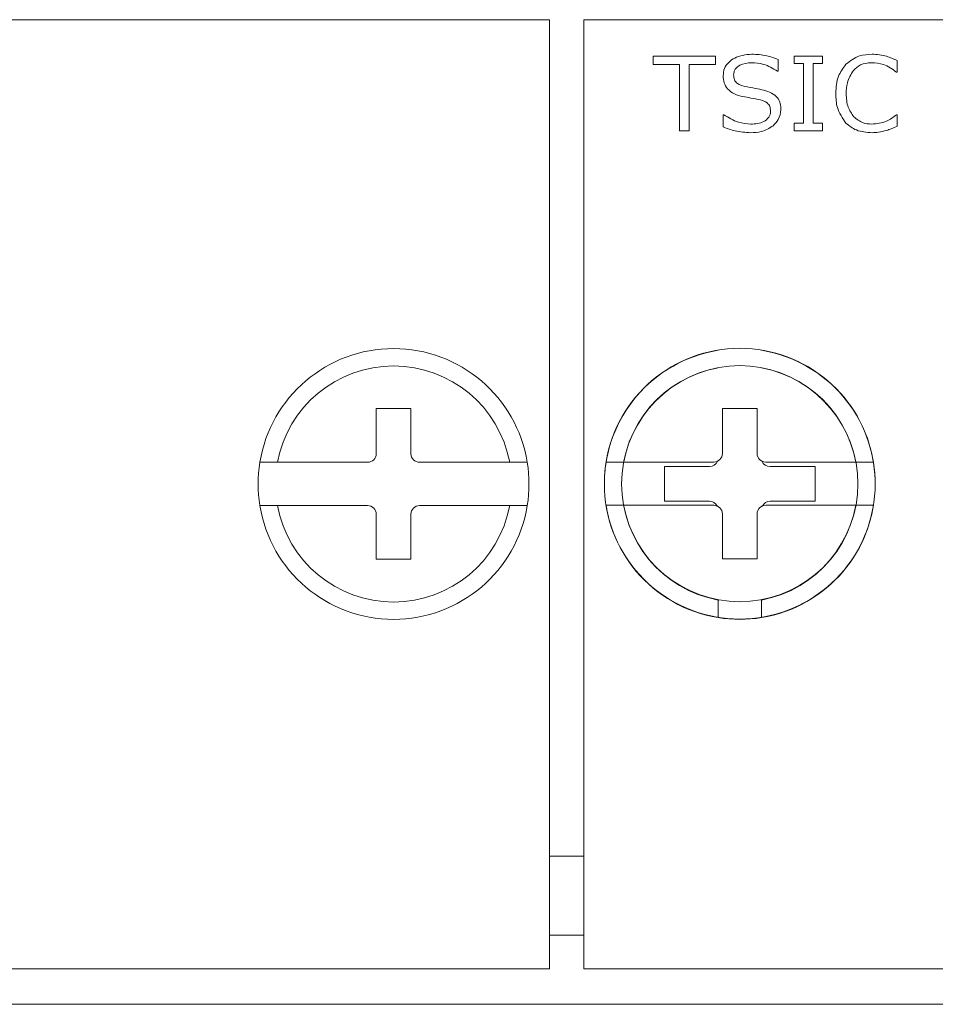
# Model space of a CAD drawing. Header units: millimetres. Extents: x 0 to 1118, y 0 to 864.
# Tile 23 of 256: x 156.8 to 163.41, y 221.69 to 228.8. Entities that reach past the tile are written whole.
import ezdxf

# ---------------------------------------------------------------- set-up
doc = ezdxf.new("R2010")
doc.units = ezdxf.units.MM

msp = doc.modelspace()

# ---------------------------------------------------------------- linework, layer by layer
at = {"color": 7, "linetype": 'Continuous', "lineweight": 15}
for p, q in [((160.6234, 228.7934), (124.3734, 228.7934)), ((160.6234, 221.9434), (160.6234, 228.7934)), ((197.1222, 228.7955), (160.8722, 228.7955)), ((160.8722, 228.7955), (160.8722, 228.7934)), ((197.1222, 228.7934), (160.8722, 228.7934)), ((160.8722, 228.7934), (160.8722, 221.9434)), ((161.3722, 228.5329), (161.8229, 228.5329)), ((161.3722, 228.4715), (161.3722, 228.5329)), ((161.8229, 228.5329), (161.8229, 228.4715)), ((162.2736, 228.5088), (162.2736, 228.4237)), ((162.3897, 228.4783), (162.3897, 228.5329)), ((162.3897, 228.5329), (162.5946, 228.5329)), ((162.5946, 228.5329), (162.5946, 228.4783)), ((163.1341, 228.5002), (163.1341, 228.4168)), ((161.5634, 228.4715), (161.3722, 228.4715)), ((161.5634, 227.9934), (161.5634, 228.4715)), ((161.8229, 228.4715), (161.6317, 228.4715)), ((161.6317, 228.4715), (161.6317, 227.9934)), ((162.2736, 228.4237), (162.2685, 228.4237)), ((162.458, 228.4783), (162.3897, 228.4783)), ((162.458, 228.0481), (162.458, 228.4783)), ((162.5946, 228.4783), (162.5263, 228.4783)), ((162.5263, 228.4783), (162.5263, 228.0481)), ((163.1341, 228.4168), (163.1288, 228.4168)), ((161.8775, 228.0218), (161.8775, 228.1095)), ((161.8775, 228.1095), (161.8826, 228.1095)), ((163.1291, 228.1095), (163.1341, 228.1095)), ((163.1341, 228.1095), (163.1341, 228.0275)), ((161.6317, 227.9934), (161.5634, 227.9934)), ((162.3897, 227.9934), (162.3897, 228.0481)), ((162.3897, 228.0481), (162.458, 228.0481)), ((162.5946, 227.9934), (162.3897, 227.9934)), ((162.5263, 228.0481), (162.5946, 228.0481)), ((162.5946, 228.0481), (162.5946, 227.9934)), ((159.6234, 225.9872), (159.3734, 225.9872)), ((159.3734, 225.9872), (159.3734, 225.6622)), ((159.6234, 225.6622), (159.6234, 225.9872)), ((162.1222, 225.9893), (161.8722, 225.9893)), ((161.8722, 225.9893), (161.8722, 225.6643)), ((162.1222, 225.6643), (162.1222, 225.9893)), ((158.6604, 225.5997), (158.5335, 225.5997)), ((159.3109, 225.5997), (158.6604, 225.5997)), ((160.3365, 225.5997), (159.6859, 225.5997)), ((160.4633, 225.5997), (160.3365, 225.5997)), ((161.1591, 225.6018), (161.0322, 225.6018)), ((161.8097, 225.6018), (161.1591, 225.6018)), ((162.8352, 225.6018), (162.1847, 225.6018)), ((162.9621, 225.6018), (162.8352, 225.6018)), ((161.7784, 225.5684), (161.4534, 225.5684)), ((161.4534, 225.5684), (161.4534, 225.3184)), ((162.5409, 225.5684), (162.2159, 225.5684)), ((162.5409, 225.3184), (162.5409, 225.5684)), ((158.5335, 225.2872), (158.6604, 225.2872)), ((158.6604, 225.2872), (159.3109, 225.2872)), ((159.6859, 225.2872), (160.3365, 225.2872)), ((160.3365, 225.2872), (160.4633, 225.2872)), ((161.0322, 225.2893), (161.1591, 225.2893)), ((161.1591, 225.2893), (161.8097, 225.2893)), ((161.4534, 225.3184), (161.7784, 225.3184)), ((162.1847, 225.2893), (162.8352, 225.2893)), ((162.2159, 225.3184), (162.5409, 225.3184)), ((162.8352, 225.2893), (162.9621, 225.2893)), ((159.3734, 225.2247), (159.3734, 224.8997)), ((159.6234, 224.8997), (159.6234, 225.2247)), ((161.8722, 225.2268), (161.8722, 224.9018)), ((162.1222, 224.9018), (162.1222, 225.2268)), ((159.3734, 224.8997), (159.6234, 224.8997)), ((161.8722, 224.9018), (162.1222, 224.9018)), ((161.8409, 224.6054), (161.8409, 224.4785)), ((162.1534, 224.4785), (162.1534, 224.6054)), ((160.6234, 222.756), (160.8722, 222.756)), ((160.6234, 222.1865), (160.8722, 222.1865)), ((124.3734, 221.9434), (160.6234, 221.9434)), ((160.8722, 221.9434), (197.1222, 221.9434)), ((124.3722, 221.6865), (197.1222, 221.6865))]:
    msp.add_line(p, q, dxfattribs=at)
for centre, radius, start, end in [((161.9972, 225.4455), 0.9775, 9.19799, 170.80201), ((159.4984, 225.4434), 0.9775, 9.19799, 170.80201), ((161.9972, 225.4434), 0.9775, 99.19799, 260.80201), ((161.9972, 225.4434), 0.9775, 279.19799, 80.80201), ((159.4984, 225.4434), 0.8525, 10.56113, 169.43887), ((161.9972, 225.4434), 0.8525, 100.56113, 259.43887), ((161.9972, 225.4455), 0.8525, 10.56113, 169.43887), ((161.9972, 225.4434), 0.8525, 280.56113, 79.43887), ((159.3109, 225.6622), 0.0625, 270, 0), ((159.6859, 225.6622), 0.0625, 180, 270), ((161.8097, 225.6643), 0.0625, 270, 0), ((162.1847, 225.6643), 0.0625, 180, 270), ((159.4984, 225.4434), 0.9775, 170.80201, 189.19799), ((159.4984, 225.4434), 0.9775, 350.80201, 9.19799), ((161.9972, 225.4455), 0.9775, 170.80201, 180.05633), ((161.7784, 225.6309), 0.0625, 270, 338.29279), ((162.2159, 225.6309), 0.0625, 201.70721, 270), ((161.9972, 225.4455), 0.9775, 359.94338, 9.19799), ((159.4984, 225.4434), 0.9775, 189.19799, 350.80201), ((159.4984, 225.4434), 0.8525, 190.56113, 349.43887), ((159.3109, 225.2247), 0.0625, 0, 90), ((159.6859, 225.2247), 0.0625, 90, 180), ((161.9972, 225.4455), 0.9775, 189.19799, 350.80201), ((161.9972, 225.4455), 0.8525, 190.56113, 349.43887), ((161.7784, 225.2559), 0.0625, 26.98338, 90), ((161.8097, 225.2268), 0.0625, 0, 90), ((162.1847, 225.2268), 0.0625, 90, 180), ((162.2159, 225.2559), 0.0625, 90, 153.01662), ((161.9972, 225.4434), 0.9775, 260.80201, 279.19799)]:
    msp.add_arc(centre, radius, start, end, dxfattribs=at)
for points, knots in [([(161.8775, 228.3901), (161.8793, 228.4081), (161.8828, 228.4441), (161.9155, 228.489), (161.9789, 228.5359), (162.04, 228.5422), (162.0827, 228.5466)], [0, 0, 0, 0, 0.186922, 0.37384, 0.561299, 1, 1, 1, 1]), ([(162.0821, 228.4851), (162.0526, 228.4826), (162.0084, 228.4788), (161.9676, 228.4454), (161.9543, 228.4189), (161.9532, 228.4044), (161.9526, 228.3971)], [0, 0, 0, 0, 0.498804, 0.748799, 0.874367, 1, 1, 1, 1]), ([(162.2685, 228.4237), (162.2363, 228.4433), (162.1787, 228.4785), (162.1116, 228.4831), (162.0821, 228.4851)], [0, 0, 0, 0, 0.559046, 1, 1, 1, 1]), ([(162.0827, 228.5466), (162.1194, 228.5448), (162.185, 228.5415), (162.2465, 228.5188), (162.2736, 228.5088)], [0, 0, 0, 0, 0.559783, 1, 1, 1, 1]), ([(162.7628, 228.4735), (162.7943, 228.4976), (162.8509, 228.5408), (162.9214, 228.5448), (162.9526, 228.5466)], [0, 0, 0, 0, 0.558299, 1, 1, 1, 1]), ([(162.9484, 228.4851), (162.9204, 228.4827), (162.8704, 228.4783), (162.8337, 228.4446), (162.8176, 228.4298)], [0, 0, 0, 0, 0.559574, 1, 1, 1, 1]), ([(163.1288, 228.4168), (163.0983, 228.4386), (163.0438, 228.4774), (162.9776, 228.4828), (162.9484, 228.4851)], [0, 0, 0, 0, 0.5597754, 1, 1, 1, 1]), ([(162.9526, 228.5466), (162.988, 228.5438), (163.0513, 228.5387), (163.1088, 228.5119), (163.1341, 228.5002)], [0, 0, 0, 0, 0.559436, 1, 1, 1, 1]), ([(162.6902, 228.2627), (162.6927, 228.3061), (162.6972, 228.3837), (162.7427, 228.4461), (162.7628, 228.4735)], [0, 0, 0, 0, 0.560397, 1, 1, 1, 1]), ([(162.8176, 228.4298), (162.7999, 228.4009), (162.7681, 228.3492), (162.7662, 228.2889), (162.7653, 228.2622)], [0, 0, 0, 0, 0.558125, 1, 1, 1, 1]), ([(162.0199, 228.2403), (161.9993, 228.2456), (161.9583, 228.2562), (161.9082, 228.2908), (161.881, 228.34), (161.8787, 228.3734), (161.8775, 228.3901)], [0, 0, 0, 0, 0.280803, 0.560099, 0.779761, 1, 1, 1, 1]), ([(161.9526, 228.3971), (161.9534, 228.3851), (161.955, 228.3611), (161.9836, 228.3262), (162.0136, 228.3184), (162.032, 228.3137)], [0, 0, 0, 0, 0.280734, 0.559192, 1, 1, 1, 1]), ([(162.032, 228.3137), (162.0582, 228.309), (162.105, 228.3007), (162.1514, 228.2906), (162.1718, 228.2861)], [0, 0, 0, 0, 0.560035, 1, 1, 1, 1]), ([(162.1718, 228.2861), (162.19, 228.2804), (162.2262, 228.269), (162.2701, 228.2362), (162.2918, 228.1907), (162.2933, 228.1608), (162.2941, 228.1458)], [0, 0, 0, 0, 0.2806271, 0.5600466, 0.7796281, 1, 1, 1, 1]), ([(162.1473, 228.216), (162.1235, 228.2207), (162.0811, 228.2292), (162.0386, 228.2369), (162.0199, 228.2403)], [0, 0, 0, 0, 0.559917, 1, 1, 1, 1]), ([(162.219, 228.1356), (162.2185, 228.1468), (162.2175, 228.1691), (162.192, 228.2025), (162.1643, 228.2109), (162.1473, 228.216)], [0, 0, 0, 0, 0.280949, 0.559033, 1, 1, 1, 1]), ([(162.7635, 228.0488), (162.7387, 228.0851), (162.6943, 228.15), (162.6914, 228.2281), (162.6902, 228.2627)], [0, 0, 0, 0, 0.55801, 1, 1, 1, 1]), ([(162.7653, 228.2622), (162.767, 228.228), (162.7701, 228.1668), (162.8046, 228.1167), (162.8198, 228.0947)], [0, 0, 0, 0, 0.560356, 1, 1, 1, 1]), ([(162.078, 228.0412), (162.1102, 228.0434), (162.1584, 228.0465), (162.2035, 228.0827), (162.2173, 228.1118), (162.2184, 228.1276), (162.219, 228.1356)], [0, 0, 0, 0, 0.499204, 0.748838, 0.874371, 1, 1, 1, 1]), ([(162.2941, 228.1458), (162.2905, 228.1207), (162.284, 228.0757), (162.2522, 228.0438), (162.2382, 228.0297)], [0, 0, 0, 0, 0.559119, 1, 1, 1, 1]), ([(161.8826, 228.1095), (161.9163, 228.0884), (161.9765, 228.0505), (162.047, 228.0441), (162.078, 228.0412)], [0, 0, 0, 0, 0.5593945, 1, 1, 1, 1]), ([(162.8198, 228.0947), (162.8411, 228.0774), (162.8791, 228.0463), (162.9277, 228.0428), (162.9492, 228.0412)], [0, 0, 0, 0, 0.5584387, 1, 1, 1, 1]), ([(162.9492, 228.0412), (162.9864, 228.045), (163.0528, 228.0516), (163.1058, 228.0918), (163.1291, 228.1095)], [0, 0, 0, 0, 0.5592346, 1, 1, 1, 1]), ([(162.0775, 227.9798), (162.0389, 227.9818), (161.9699, 227.9853), (161.9058, 228.0107), (161.8775, 228.0218)], [0, 0, 0, 0, 0.559669, 1, 1, 1, 1]), ([(162.2382, 228.0297), (162.2105, 228.0128), (162.1608, 227.9824), (162.103, 227.9806), (162.0775, 227.9798)], [0, 0, 0, 0, 0.5586549, 1, 1, 1, 1]), ([(162.9523, 227.9798), (162.9129, 227.9822), (162.8425, 227.9864), (162.7876, 228.0298), (162.7635, 228.0488)], [0, 0, 0, 0, 0.560385, 1, 1, 1, 1]), ([(163.0564, 227.996), (163.0373, 227.9908), (163.0032, 227.9814), (162.9678, 227.9803), (162.9523, 227.9798)], [0, 0, 0, 0, 0.560028, 1, 1, 1, 1]), ([(163.1341, 228.0275), (163.1199, 228.0208), (163.0945, 228.009), (163.0681, 228), (163.0564, 227.996)], [0, 0, 0, 0, 0.560069, 1, 1, 1, 1])]:
    msp.add_open_spline(points, degree=3, knots=knots, dxfattribs=at)

doc.saveas('drawing.dxf')
